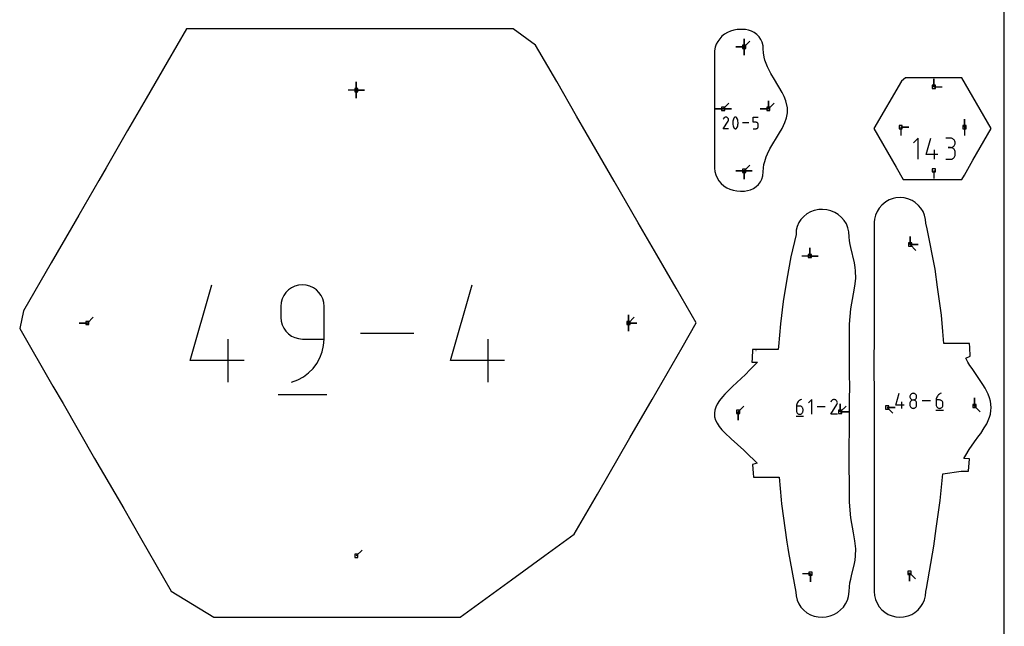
# Model space of a CAD drawing. Extents: x 0 to 600, y 0 to 900.
# Tile 23 of 24: x 428 to 600, y 708 to 813. Entities that reach past the tile are written whole.
import ezdxf

# ---------------------------------------------------------------- set-up
doc = ezdxf.new("R2010")
doc.units = 0

msp = doc.modelspace()

# ---------------------------------------------------------------- linework, layer by layer
at = {"layer": 'annotation', "color": 1}
for p, q in [((554.632903, 808.634468), (553.204153, 808.634468)), ((554.632903, 808.634468), (553.204153, 808.634468)), ((553.204153, 808.634468), (554.632903, 808.634468)), ((554.632903, 808.634468), (554.632902, 807.205718)), ((554.632903, 808.634468), (554.632902, 807.205718)), ((554.632902, 807.205718), (554.632903, 808.634468)), ((554.632903, 808.634468), (554.632902, 807.205718)), ((554.632902, 807.205718), (554.632903, 808.634468)), ((554.632903, 808.634468), (554.632903, 810.063218)), ((554.632903, 808.634468), (554.632903, 810.063218)), ((554.632903, 810.063218), (554.632903, 808.634468)), ((554.632903, 808.634468), (554.632903, 810.063218)), ((554.632903, 810.063218), (554.632903, 808.634468)), ((554.632903, 808.634468), (554.632903, 810.063218)), ((554.632903, 810.063218), (554.632903, 808.634468)), ((554.632903, 808.634468), (555.643181, 809.644746)), ((487.0222, 801.115619), (487.0222, 802.544369)), ((487.0222, 801.115619), (487.0222, 802.544369)), ((487.0222, 802.544369), (487.0222, 801.115619)), ((487.0222, 801.115619), (487.0222, 802.544369)), ((487.0222, 802.544369), (487.0222, 801.115619)), ((487.0222, 801.115619), (487.0222, 802.544369)), ((487.0222, 802.544369), (487.0222, 801.115619)), ((587.726494, 801.664938), (587.726494, 803.093688)), ((587.726494, 801.664938), (587.726494, 803.093688)), ((587.726494, 803.093688), (587.726494, 801.664938)), ((487.0222, 801.115619), (485.59345, 801.115619)), ((487.0222, 801.115619), (488.45095, 801.115619)), ((487.0222, 801.115619), (488.45095, 801.115619)), ((488.45095, 801.115619), (487.0222, 801.115619)), ((487.0222, 801.115619), (487.0222, 799.686869)), ((487.0222, 801.115619), (488.45095, 801.115619)), ((488.45095, 801.115619), (487.0222, 801.115619)), ((487.0222, 801.115619), (487.0222, 799.686869)), ((487.0222, 799.686869), (487.0222, 801.115619)), ((587.726494, 801.664938), (589.155244, 801.664938)), ((550.980234, 797.826624), (551.990513, 798.836903)), ((558.859996, 797.826624), (558.859996, 799.255374)), ((558.859996, 797.826624), (558.859996, 799.255374)), ((558.859996, 799.255374), (558.859996, 797.826624)), ((558.859996, 797.826624), (558.859996, 799.255374)), ((558.859996, 799.255374), (558.859996, 797.826624)), ((558.859996, 797.826624), (559.870275, 798.836903)), ((550.980234, 797.826624), (549.551484, 797.826624)), ((550.980234, 797.826624), (549.551484, 797.826624)), ((549.551484, 797.826624), (550.980234, 797.826624)), ((550.980234, 797.826624), (552.408984, 797.826624)), ((550.980234, 797.826624), (552.408984, 797.826624)), ((552.408984, 797.826624), (550.980234, 797.826624)), ((550.980234, 797.826624), (552.408984, 797.826624)), ((552.408984, 797.826624), (550.980234, 797.826624)), ((558.859996, 797.826624), (557.431246, 797.826624)), ((558.859996, 797.826624), (557.431246, 797.826624)), ((557.431246, 797.826624), (558.859996, 797.826624)), ((551.010161, 794.366981), (551.843889, 795.709176)), ((551.070677, 796.17267), (551.011435, 796.059026)), ((551.117691, 796.239337), (551.070677, 796.17267)), ((551.174097, 796.294988), (551.117691, 796.239337)), ((551.23818, 796.339177), (551.174097, 796.294988)), ((551.308224, 796.37146), (551.23818, 796.339177)), ((551.382514, 796.391391), (551.308224, 796.37146)), ((551.459334, 796.398524), (551.382514, 796.391391)), ((551.536968, 796.392413), (551.459334, 796.398524)), ((551.613702, 796.372612), (551.536968, 796.392413)), ((551.68782, 796.338677), (551.613702, 796.372612)), ((551.75411, 796.291605), (551.68782, 796.338677)), ((551.68782, 796.338677), (551.68782, 796.338677)), ((551.809536, 796.235118), (551.75411, 796.291605)), ((551.853605, 796.170948), (551.809536, 796.235118)), ((551.843889, 795.709176), (551.844886, 795.71041)), ((551.843889, 795.709176), (551.843889, 795.709176)), ((551.844886, 795.71041), (551.845842, 795.711654)), ((551.845842, 795.711654), (551.846763, 795.712918)), ((551.846763, 795.712918), (551.847656, 795.714215)), ((551.847656, 795.714215), (551.848527, 795.715553)), ((551.848527, 795.715553), (551.849382, 795.716943)), ((551.849382, 795.716943), (551.850227, 795.718397)), ((551.850227, 795.718397), (551.85107, 795.719924)), ((551.85107, 795.719924), (551.851916, 795.721535)), ((551.851916, 795.721535), (551.88634, 795.795447)), ((551.851916, 795.721535), (551.851916, 795.721535)), ((551.885823, 796.100827), (551.853605, 796.170948)), ((551.905699, 796.026484), (551.885823, 796.100827)), ((551.88634, 795.795447), (551.90645, 795.872063)), ((551.912739, 795.949653), (551.905699, 796.026484)), ((551.90645, 795.872063), (551.912739, 795.949653)), ((552.694049, 795.673869), (552.67458, 795.479309)), ((552.67458, 795.479309), (552.67458, 795.283945)), ((552.67458, 795.283945), (552.694049, 795.089281)), ((552.732988, 795.866124), (552.694049, 795.673869)), ((552.694049, 795.089281), (552.732988, 794.896818)), ((552.791395, 796.05457), (552.732988, 795.866124)), ((552.732988, 794.896818), (552.791395, 794.708061)), ((552.869272, 796.237705), (552.791395, 796.05457)), ((552.895497, 796.281316), (552.869272, 796.237705)), ((552.869272, 796.237705), (552.869272, 796.237705)), ((552.92818, 796.318481), (552.895497, 796.281316)), ((552.96624, 796.348839), (552.92818, 796.318481)), ((553.008593, 796.372031), (552.96624, 796.348839)), ((553.054159, 796.387697), (553.008593, 796.372031)), ((553.101854, 796.395478), (553.054159, 796.387697)), ((553.150596, 796.395014), (553.101854, 796.395478)), ((553.199304, 796.385945), (553.150596, 796.395014)), ((553.246896, 796.367912), (553.199304, 796.385945)), ((553.265114, 796.358338), (553.246896, 796.367912)), ((553.246896, 796.367912), (553.246896, 796.367912)), ((553.282597, 796.347341), (553.265114, 796.358338)), ((553.299258, 796.335008), (553.282597, 796.347341)), ((553.315014, 796.321427), (553.299258, 796.335008)), ((553.329779, 796.306684), (553.315014, 796.321427)), ((553.343467, 796.290865), (553.329779, 796.306684)), ((553.355995, 796.27406), (553.343467, 796.290865)), ((553.367278, 796.256353), (553.355995, 796.27406)), ((553.377229, 796.237833), (553.367278, 796.256353)), ((553.455483, 796.05432), (553.377229, 796.237833)), ((553.377229, 796.237833), (553.377229, 796.237833)), ((553.514174, 795.865591), (553.455483, 796.05432)), ((553.455483, 794.707811), (553.514174, 794.896285)), ((553.553301, 795.673147), (553.514174, 795.865591)), ((553.514174, 794.896285), (553.553301, 795.088559)), ((553.572864, 795.478492), (553.553301, 795.673147)), ((553.553301, 795.088559), (553.572864, 795.283129)), ((553.572864, 795.283129), (553.572864, 795.478492)), ((555.445574, 795.382785), (554.334743, 795.382785)), ((556.207224, 795.493881), (556.207224, 796.398573)), ((556.207224, 796.398573), (557.109496, 796.398573)), ((556.65836, 795.493881), (556.207224, 795.493881)), ((556.739364, 795.48664), (556.65836, 795.493881)), ((556.81564, 795.465757), (556.739364, 795.48664)), ((556.885908, 795.432491), (556.81564, 795.465757)), ((556.948883, 795.388102), (556.885908, 795.432491)), ((557.003284, 795.333849), (556.948883, 795.388102)), ((557.047828, 795.270991), (557.003284, 795.333849)), ((557.081233, 795.200788), (557.047828, 795.270991)), ((557.102217, 795.124498), (557.081233, 795.200788)), ((557.109496, 795.043382), (557.102217, 795.124498)), ((557.109496, 794.818642), (557.109496, 795.043382)), ((557.109496, 795.043382), (557.109496, 795.043382)), ((593.042948, 794.62512), (593.042948, 796.05387)), ((593.042948, 794.62512), (593.042948, 796.05387)), ((593.042948, 796.05387), (593.042948, 794.62512)), ((551.912432, 794.366981), (551.010161, 794.366981)), ((552.791395, 794.708061), (552.869272, 794.52451)), ((552.869272, 794.52451), (552.869272, 794.52451)), ((552.869272, 794.52451), (552.879187, 794.506027)), ((552.879187, 794.506027), (552.890386, 794.488408)), ((552.890386, 794.488408), (552.902821, 794.471709)), ((552.902821, 794.471709), (552.916445, 794.455981)), ((552.916445, 794.455981), (552.931212, 794.441279)), ((552.931212, 794.441279), (552.947073, 794.427655)), ((552.947073, 794.427655), (552.963981, 794.415164)), ((552.963981, 794.415164), (552.98189, 794.40386)), ((552.98189, 794.40386), (553.000752, 794.393794)), ((553.000752, 794.393794), (553.000752, 794.393794)), ((553.000752, 794.393794), (553.047968, 794.376144)), ((553.047968, 794.376144), (553.096393, 794.367374)), ((553.096393, 794.367374), (553.14493, 794.367129)), ((553.14493, 794.367129), (553.192486, 794.37505)), ((553.192486, 794.37505), (553.237966, 794.39078)), ((553.237966, 794.39078), (553.280275, 794.413962)), ((553.280275, 794.413962), (553.318319, 794.444237)), ((553.318319, 794.444237), (553.351001, 794.481248)), ((553.351001, 794.481248), (553.377229, 794.524638)), ((553.377229, 794.524638), (553.455483, 794.707811)), ((553.377229, 794.524638), (553.377229, 794.524638)), ((556.207224, 794.366997), (556.65836, 794.366997)), ((556.65836, 794.366997), (556.73933, 794.374277)), ((556.65836, 794.366997), (556.65836, 794.366997)), ((556.73933, 794.374277), (556.815589, 794.395266)), ((556.815589, 794.395266), (556.885851, 794.428684)), ((556.885851, 794.428684), (556.94883, 794.473254)), ((556.94883, 794.473254), (557.003242, 794.527698)), ((557.003242, 794.527698), (557.0478, 794.590736)), ((557.0478, 794.590736), (557.081218, 794.661092)), ((557.081218, 794.661092), (557.102212, 794.737487)), ((557.102212, 794.737487), (557.109496, 794.818642)), ((581.933772, 794.62512), (583.362522, 794.62512)), ((581.933772, 794.62512), (583.362522, 794.62512)), ((583.362522, 794.62512), (581.933772, 794.62512)), ((581.933772, 794.62512), (581.933772, 793.19637)), ((593.042948, 794.62512), (593.042948, 793.19637)), ((584.998581, 792.71372), (584.180769, 791.895678)), ((584.998581, 789.035069), (584.998581, 792.71372)), ((586.377959, 789.85288), (587.193695, 792.71372)), ((590.616909, 792.709452), (589.800021, 792.709452)), ((590.763829, 792.696265), (590.616909, 792.709452)), ((590.902075, 792.658261), (590.763829, 792.696265)), ((591.029348, 792.597779), (590.902075, 792.658261)), ((591.143349, 792.517155), (591.029348, 792.597779)), ((591.241779, 792.418727), (591.143349, 792.517155)), ((591.322338, 792.304831), (591.241779, 792.418727)), ((591.241779, 791.366796), (591.322338, 791.480979)), ((591.382728, 792.177807), (591.322338, 792.304831)), ((591.322338, 791.480979), (591.382728, 791.608406)), ((591.420647, 792.039989), (591.382728, 792.177807)), ((591.382728, 791.608406), (591.420647, 791.746758)), ((591.433798, 791.893717), (591.420647, 792.039989)), ((591.420647, 791.746758), (591.433798, 791.893717)), ((591.433798, 791.893717), (591.433798, 791.893717)), ((588.420527, 789.85288), (586.377959, 789.85288)), ((587.808264, 789.035069), (587.808264, 790.668846)), ((590.616909, 791.075675), (590.207888, 791.075675)), ((590.207888, 791.075675), (590.616909, 791.075675)), ((590.616909, 791.075675), (590.763829, 791.088866)), ((590.763829, 791.062488), (590.616909, 791.075675)), ((590.616909, 791.075675), (590.616909, 791.075675)), ((590.763829, 791.088866), (590.902075, 791.126891)), ((590.902075, 791.024484), (590.763829, 791.062488)), ((590.902075, 791.126891), (591.029348, 791.187434)), ((591.029348, 790.964002), (590.902075, 791.024484)), ((591.029348, 791.187434), (591.143349, 791.268175)), ((591.143349, 790.883378), (591.029348, 790.964002)), ((591.143349, 791.268175), (591.241779, 791.366796)), ((591.241779, 790.78495), (591.143349, 790.883378)), ((591.322338, 790.671054), (591.241779, 790.78495)), ((591.382728, 790.54403), (591.322338, 790.671054)), ((591.420647, 790.406212), (591.382728, 790.54403)), ((591.382728, 789.566737), (591.420647, 789.704586)), ((591.433798, 790.25994), (591.420647, 790.406212)), ((591.420647, 789.704586), (591.433798, 789.850919)), ((591.433798, 789.850919), (591.433798, 790.25994)), ((591.433798, 790.25994), (591.433798, 790.25994)), ((554.632903, 787.016155), (555.643181, 788.026434)), ((589.800021, 789.035184), (590.616909, 789.035184)), ((590.616909, 789.035184), (590.763829, 789.048364)), ((590.616909, 789.035184), (590.616909, 789.035184)), ((590.763829, 789.048364), (590.902075, 789.086348)), ((590.902075, 789.086348), (591.029348, 789.146806)), ((591.029348, 789.146806), (591.143349, 789.227405)), ((591.143349, 789.227405), (591.241779, 789.325815)), ((591.241779, 789.325815), (591.322338, 789.439702)), ((591.322338, 789.439702), (591.382728, 789.566737)), ((554.632903, 787.016155), (553.204153, 787.016155)), ((554.632903, 787.016155), (553.204153, 787.016155)), ((553.204153, 787.016155), (554.632903, 787.016155)), ((554.632903, 787.016155), (554.632902, 785.587405)), ((554.632903, 787.016155), (554.632902, 785.587405)), ((554.632902, 785.587405), (554.632903, 787.016155)), ((554.632903, 787.016155), (554.632902, 785.587405)), ((554.632902, 785.587405), (554.632903, 787.016155)), ((554.632903, 787.016155), (556.061653, 787.016155)), ((554.632903, 787.016155), (556.061653, 787.016155)), ((556.061653, 787.016155), (554.632903, 787.016155)), ((554.632903, 787.016155), (556.061653, 787.016155)), ((556.061653, 787.016155), (554.632903, 787.016155)), ((554.632903, 787.016155), (556.061653, 787.016155)), ((556.061653, 787.016155), (554.632903, 787.016155)), ((587.726494, 787.109049), (587.726494, 785.680299)), ((583.568099, 774.158873), (583.568099, 775.587623)), ((583.568099, 774.158873), (583.568099, 775.587623)), ((583.568099, 775.587623), (583.568099, 774.158873)), ((583.568099, 774.158873), (583.568099, 775.587623)), ((583.568099, 775.587623), (583.568099, 774.158873)), ((566.099106, 772.166929), (566.099106, 773.595679)), ((566.099106, 772.166929), (566.099106, 773.595679)), ((566.099106, 773.595679), (566.099106, 772.166929)), ((566.099106, 772.166929), (566.099106, 773.595679)), ((566.099106, 773.595679), (566.099106, 772.166929)), ((583.568099, 774.158873), (584.996849, 774.158873)), ((583.568099, 774.158873), (584.996849, 774.158873)), ((584.996849, 774.158873), (583.568099, 774.158873)), ((583.568099, 774.158873), (584.578377, 773.148594)), ((566.099106, 772.166929), (564.670356, 772.166929)), ((566.099106, 772.166929), (567.527856, 772.166929)), ((566.099106, 772.166929), (567.527856, 772.166929)), ((567.527856, 772.166929), (566.099106, 772.166929)), ((458.05562, 753.925094), (461.8221, 767.134404)), ((474.743542, 765.790215), (474.371008, 765.262999)), ((475.198459, 766.245578), (474.743542, 765.790215)), ((475.72501, 766.618383), (475.198459, 766.245578)), ((476.312448, 766.897925), (475.72501, 766.618383)), ((476.950024, 767.0735), (476.312448, 766.897925)), ((477.62699, 767.134404), (476.950024, 767.0735)), ((478.305358, 767.0735), (477.62699, 767.134404)), ((477.62699, 767.134404), (477.62699, 767.134404)), ((478.943679, 766.897925), (478.305358, 767.0735)), ((479.531336, 766.618383), (478.943679, 766.897925)), ((480.057712, 766.245578), (479.531336, 766.618383)), ((480.512191, 765.790215), (480.057712, 766.245578)), ((480.884156, 765.262999), (480.512191, 765.790215)), ((503.426206, 753.925094), (507.192687, 767.134404)), ((473.91608, 764.035823), (473.855184, 763.357272)), ((474.091604, 764.674633), (473.91608, 764.035823)), ((474.371008, 765.262999), (474.091604, 764.674633)), ((481.162989, 764.674633), (480.884156, 765.262999)), ((481.338075, 764.035823), (481.162989, 764.674633)), ((481.398796, 763.357272), (481.338075, 764.035823)), ((473.855184, 763.357272), (473.855184, 761.468706)), ((481.398796, 757.692639), (481.398796, 763.357272)), ((481.398796, 763.357272), (481.398796, 763.357272)), ((440.124748, 760.484747), (441.135027, 761.495025)), ((473.855184, 761.468706), (473.855184, 761.468706)), ((473.855184, 761.468706), (473.91608, 760.790191)), ((473.91608, 760.790191), (474.091604, 760.151479)), ((534.478515, 760.484747), (534.478515, 761.913497)), ((534.478515, 760.484747), (534.478515, 761.913497)), ((534.478515, 761.913497), (534.478515, 760.484747)), ((534.478515, 760.484747), (534.478515, 761.913497)), ((534.478515, 761.913497), (534.478515, 760.484747)), ((534.478515, 760.484747), (534.478515, 761.913497)), ((534.478515, 761.913497), (534.478515, 760.484747)), ((534.478515, 760.484747), (535.488793, 761.495025)), ((440.124748, 760.484747), (438.695998, 760.484747)), ((440.124748, 760.484747), (438.695998, 760.484747)), ((438.695998, 760.484747), (440.124748, 760.484747)), ((474.091604, 760.151479), (474.371008, 759.563255)), ((474.371008, 759.563255), (474.743542, 759.036206)), ((474.743542, 759.036206), (475.198459, 758.581021)), ((534.478515, 760.484747), (535.907265, 760.484747)), ((534.478515, 760.484747), (535.907265, 760.484747)), ((535.907265, 760.484747), (534.478515, 760.484747)), ((534.478515, 760.484747), (534.478515, 759.055997)), ((534.478515, 760.484747), (535.907265, 760.484747)), ((535.907265, 760.484747), (534.478515, 760.484747)), ((534.478515, 760.484747), (534.478515, 759.055997)), ((534.478515, 759.055997), (534.478515, 760.484747)), ((464.659742, 750.149027), (464.659742, 757.692639)), ((475.198459, 758.581021), (475.72501, 758.208384)), ((475.72501, 758.208384), (476.312448, 757.928984)), ((476.312448, 757.928984), (476.950024, 757.753506)), ((476.950024, 757.753506), (477.62699, 757.692639)), ((477.62699, 757.692639), (481.398796, 757.692639)), ((481.315286, 756.547431), (481.398796, 757.692639)), ((497.058288, 758.641715), (487.770975, 758.641715)), ((510.030329, 750.149027), (510.030329, 757.692639)), ((480.677905, 754.404228), (481.071579, 755.446679)), ((481.071579, 755.446679), (481.315286, 756.547431)), ((556.709067, 755.653449), (556.706807, 755.617415)), ((467.486733, 753.925094), (458.05562, 753.925094)), ((480.144495, 753.43392), (480.677905, 754.404228)), ((512.857319, 753.925094), (503.426206, 753.925094)), ((478.69939, 751.765104), (479.48158, 752.549598)), ((479.48158, 752.549598), (480.144495, 753.43392)), ((475.739489, 750.149027), (476.818114, 750.550976)), ((476.818114, 750.550976), (477.808158, 751.094283)), ((477.808158, 751.094283), (478.69939, 751.765104)), ((475.739489, 750.149027), (475.739489, 750.149027)), ((473.383841, 748.025855), (481.876529, 748.025855)), ((564.055523, 746.767522), (563.955488, 746.633929)), ((564.173581, 746.886082), (564.055523, 746.767522)), ((564.308129, 746.987546), (564.173581, 746.886082)), ((564.457631, 747.069851), (564.308129, 746.987546)), ((564.620552, 747.130937), (564.457631, 747.069851)), ((564.620552, 747.130937), (564.620552, 747.130937)), ((566.433532, 747.130937), (565.864178, 746.561422)), ((566.433532, 744.569887), (566.433532, 747.130937)), ((569.83106, 746.846159), (569.756377, 746.702897)), ((569.890326, 746.9302), (569.83106, 746.846159)), ((569.961433, 747.000355), (569.890326, 746.9302)), ((570.042217, 747.056061), (569.961433, 747.000355)), ((570.130516, 747.096758), (570.042217, 747.056061)), ((570.224167, 747.121883), (570.130516, 747.096758)), ((570.321008, 747.130875), (570.224167, 747.121883)), ((570.418876, 747.123171), (570.321008, 747.130875)), ((570.515609, 747.09821), (570.418876, 747.123171)), ((570.609043, 747.055431), (570.515609, 747.09821)), ((570.69261, 746.99609), (570.609043, 747.055431)), ((570.609043, 747.055431), (570.609043, 747.055431)), ((570.762482, 746.924882), (570.69261, 746.99609)), ((570.818035, 746.843988), (570.762482, 746.924882)), ((570.858651, 746.755591), (570.818035, 746.843988)), ((581.094139, 746.179783), (581.678478, 748.229099)), ((582.118715, 745.593957), (582.118715, 746.764286)), ((583.55492, 747.746318), (583.545478, 747.641538)), ((583.545478, 747.641538), (583.545478, 747.641538)), ((583.545478, 747.641538), (583.554925, 747.536266)), ((583.582138, 747.845041), (583.55492, 747.746318)), ((583.554925, 747.536266), (583.582157, 747.43716)), ((583.625467, 747.936033), (583.582138, 747.845041)), ((583.625467, 746.765263), (583.582138, 746.674011)), ((583.582157, 747.43716), (583.625504, 747.34588)), ((583.683245, 748.01762), (583.625467, 747.936033)), ((583.683245, 746.847035), (583.625467, 746.765263)), ((583.625504, 747.34588), (583.683299, 747.264087)), ((583.753808, 748.088128), (583.683245, 748.01762)), ((583.753808, 746.917667), (583.683245, 746.847035)), ((583.683299, 747.264087), (583.753876, 747.193441)), ((583.835493, 748.145881), (583.753808, 748.088128)), ((583.835493, 746.975496), (583.753808, 746.917667)), ((583.753876, 747.193441), (583.835566, 747.135603)), ((583.926636, 748.189207), (583.835493, 748.145881)), ((583.926636, 747.018861), (583.835493, 746.975496)), ((583.835566, 747.135603), (583.926702, 747.092235)), ((584.025574, 748.21643), (583.926636, 748.189207)), ((584.025574, 747.046098), (583.926636, 747.018861)), ((583.926702, 747.092235), (584.025617, 747.064996)), ((584.130643, 748.225877), (584.025574, 748.21643)), ((584.130643, 747.055547), (584.025574, 747.046098)), ((584.025617, 747.064996), (584.130643, 747.055547)), ((584.235712, 748.21643), (584.130643, 748.225877)), ((584.130643, 748.225877), (584.130643, 748.225877)), ((584.130643, 747.055547), (584.235668, 747.064996)), ((584.235712, 747.046104), (584.130643, 747.055547)), ((584.130643, 747.055547), (584.130643, 747.055547)), ((584.130643, 747.055547), (584.130643, 747.055547)), ((584.235668, 747.064996), (584.334583, 747.092235)), ((584.33465, 748.189207), (584.235712, 748.21643)), ((584.33465, 747.01888), (584.235712, 747.046104)), ((584.334583, 747.092235), (584.425719, 747.135603)), ((584.425793, 748.145881), (584.33465, 748.189207)), ((584.425793, 746.975533), (584.33465, 747.01888)), ((584.425719, 747.135603), (584.507409, 747.193441)), ((584.507477, 748.088128), (584.425793, 748.145881)), ((584.507477, 746.917722), (584.425793, 746.975533)), ((584.507409, 747.193441), (584.577986, 747.264087)), ((584.578041, 748.01762), (584.507477, 748.088128)), ((584.578041, 746.847103), (584.507477, 746.917722)), ((584.577986, 747.264087), (584.635782, 747.34588)), ((584.635819, 747.936033), (584.578041, 748.01762)), ((584.635819, 746.765336), (584.578041, 746.847103)), ((584.635782, 747.34588), (584.679129, 747.43716)), ((584.679148, 747.845041), (584.635819, 747.936033)), ((584.679148, 746.674078), (584.635819, 746.765336)), ((584.679129, 747.43716), (584.70636, 747.536266)), ((584.706365, 747.746318), (584.679148, 747.845041)), ((584.70636, 747.536266), (584.715808, 747.641538)), ((584.715808, 747.641538), (584.706365, 747.746318)), ((584.715808, 747.641538), (584.715808, 747.641538)), ((587.145085, 746.911528), (585.704234, 746.911528)), ((588.145972, 747.233744), (588.133015, 747.055629)), ((588.133015, 747.055629), (588.133015, 746.179783)), ((588.71818, 747.055629), (588.133015, 747.055629)), ((588.183791, 747.404877), (588.145972, 747.233744)), ((588.244892, 747.566907), (588.183791, 747.404877)), ((588.327697, 747.717712), (588.244892, 747.566907)), ((588.430626, 747.85517), (588.327697, 747.717712)), ((588.5521, 747.97716), (588.430626, 747.85517)), ((588.69054, 748.081559), (588.5521, 747.97716)), ((588.844367, 748.166246), (588.69054, 748.081559)), ((588.823423, 747.046237), (588.71818, 747.055629)), ((588.922454, 747.01915), (588.823423, 747.046237)), ((589.012002, 748.229099), (588.844367, 748.166246)), ((589.013624, 746.976001), (588.922454, 747.01915)), ((589.012002, 748.229099), (589.012002, 748.229099)), ((589.095287, 746.918425), (589.013624, 746.976001)), ((589.165796, 746.848053), (589.095287, 746.918425)), ((589.223503, 746.76652), (589.165796, 746.848053)), ((589.266762, 746.67546), (589.223503, 746.76652)), ((594.799894, 746.006994), (594.799894, 747.435744)), ((594.799894, 746.006994), (594.799894, 747.435744)), ((594.799894, 747.435744), (594.799894, 746.006994)), ((553.579428, 744.97697), (554.589706, 745.987249)), ((563.778873, 746.163569), (563.76628, 745.990462)), ((563.76628, 745.990462), (563.76628, 745.139241)), ((564.334992, 745.990462), (563.76628, 745.990462)), ((563.76628, 745.139241), (563.76628, 745.139241)), ((563.76628, 745.139241), (563.775462, 745.036935)), ((563.815628, 746.32989), (563.778873, 746.163569)), ((563.875012, 746.487364), (563.815628, 746.32989)), ((563.955488, 746.633929), (563.875012, 746.487364)), ((564.437276, 745.981334), (564.334992, 745.990462)), ((564.533522, 745.955009), (564.437276, 745.981334)), ((564.622129, 745.913073), (564.533522, 745.955009)), ((564.701496, 745.857115), (564.622129, 745.913073)), ((564.770022, 745.788722), (564.701496, 745.857115)), ((564.826106, 745.709482), (564.770022, 745.788722)), ((564.868149, 745.620982), (564.826106, 745.709482)), ((564.894548, 745.52481), (564.868149, 745.620982)), ((564.903704, 745.422553), (564.894548, 745.52481)), ((564.894548, 745.036935), (564.903704, 745.139241)), ((564.903704, 745.139241), (564.903704, 745.422553)), ((564.903704, 745.422553), (564.903704, 745.422553)), ((568.794425, 745.850412), (567.394086, 745.850412)), ((569.754771, 744.569866), (570.805788, 746.261868)), ((570.805788, 746.261868), (570.807044, 746.263423)), ((570.805788, 746.261868), (570.805788, 746.261868)), ((570.807044, 746.263423), (570.808249, 746.264991)), ((570.808249, 746.264991), (570.80941, 746.266585)), ((570.80941, 746.266585), (570.810536, 746.268219)), ((570.810536, 746.268219), (570.811634, 746.269906)), ((570.811634, 746.269906), (570.812712, 746.271659)), ((570.812712, 746.271659), (570.813778, 746.273492)), ((570.813778, 746.273492), (570.81484, 746.275417)), ((570.81484, 746.275417), (570.815906, 746.277447)), ((570.815906, 746.277447), (570.859302, 746.370623)), ((570.815906, 746.277447), (570.815906, 746.277447)), ((570.883707, 746.661874), (570.858651, 746.755591)), ((570.859302, 746.370623), (570.884654, 746.467207)), ((570.892581, 746.565018), (570.883707, 746.661874)), ((570.884654, 746.467207), (570.892581, 746.565018)), ((571.392964, 744.97697), (571.392964, 746.40572)), ((571.392964, 744.97697), (571.392964, 746.40572)), ((571.392964, 746.40572), (571.392964, 744.97697)), ((571.392964, 744.97697), (571.392964, 746.40572)), ((571.392964, 746.40572), (571.392964, 744.97697)), ((571.392964, 744.97697), (572.403243, 745.987249)), ((579.553349, 745.768869), (580.982099, 745.768869)), ((579.553349, 745.768869), (580.982099, 745.768869)), ((580.982099, 745.768869), (579.553349, 745.768869)), ((579.553349, 745.768869), (580.563628, 744.75859)), ((582.557299, 746.179783), (581.094139, 746.179783)), ((583.55492, 746.574943), (583.545478, 746.469721)), ((583.545478, 746.469721), (583.545478, 746.178213)), ((583.545478, 746.178213), (583.545478, 746.178213)), ((583.545478, 746.178213), (583.554925, 746.072998)), ((583.582138, 746.674011), (583.55492, 746.574943)), ((583.554925, 746.072998), (583.582157, 745.974043)), ((583.582157, 745.974043), (583.625504, 745.882983)), ((583.625504, 745.882983), (583.683299, 745.80145)), ((583.683299, 745.80145), (583.753876, 745.731079)), ((583.753876, 745.731079), (583.835566, 745.673502)), ((583.835566, 745.673502), (583.926702, 745.630353)), ((583.926702, 745.630353), (584.025617, 745.603266)), ((584.025617, 745.603266), (584.130643, 745.593874)), ((584.130643, 745.593874), (584.235668, 745.603266)), ((584.130643, 745.593874), (584.130643, 745.593874)), ((584.235668, 745.603266), (584.334583, 745.630353)), ((584.334583, 745.630353), (584.425719, 745.673502)), ((584.425719, 745.673502), (584.507409, 745.731079)), ((584.507409, 745.731079), (584.577986, 745.80145)), ((584.577986, 745.80145), (584.635782, 745.882983)), ((584.635782, 745.882983), (584.679129, 745.974043)), ((584.679129, 745.974043), (584.70636, 746.072998)), ((584.706365, 746.574987), (584.679148, 746.674078)), ((584.70636, 746.072998), (584.715808, 746.178213)), ((584.715808, 746.469721), (584.706365, 746.574987)), ((584.715808, 746.178213), (584.715808, 746.469721)), ((584.715808, 746.469721), (584.715808, 746.469721)), ((588.059725, 745.264564), (589.377296, 745.264564)), ((588.133015, 746.179783), (588.133015, 746.179783)), ((588.133015, 746.179783), (588.142463, 746.074517)), ((588.142463, 746.074517), (588.169694, 745.975426)), ((588.169694, 745.975426), (588.213041, 745.884167)), ((588.213041, 745.884167), (588.270837, 745.8024)), ((588.270837, 745.8024), (588.341413, 745.731782)), ((588.341413, 745.731782), (588.423104, 745.67397)), ((588.423104, 745.67397), (588.51424, 745.630624)), ((588.51424, 745.630624), (588.613154, 745.6034)), ((588.613154, 745.6034), (588.71818, 745.593957)), ((588.71818, 745.593957), (588.823423, 745.6034)), ((588.71818, 745.593957), (588.71818, 745.593957)), ((588.823423, 745.6034), (588.922454, 745.630624)), ((588.922454, 745.630624), (589.013624, 745.67397)), ((589.013624, 745.67397), (589.095287, 745.731782)), ((589.095287, 745.731782), (589.165796, 745.8024)), ((589.165796, 745.8024), (589.223503, 745.884167)), ((589.223503, 745.884167), (589.266762, 745.975426)), ((589.293925, 746.576506), (589.266762, 746.67546)), ((589.266762, 745.975426), (589.293925, 746.074517)), ((589.303345, 746.471291), (589.293925, 746.576506)), ((589.293925, 746.074517), (589.303345, 746.179783)), ((589.303345, 746.179783), (589.303345, 746.471291)), ((589.303345, 746.471291), (589.303345, 746.471291)), ((594.799894, 746.006994), (595.810173, 744.996715)), ((553.579428, 744.97697), (553.579427, 743.54822)), ((553.579428, 744.97697), (553.579427, 743.54822)), ((553.579427, 743.54822), (553.579428, 744.97697)), ((563.695051, 744.249756), (564.975576, 744.249756)), ((563.775462, 745.036935), (563.801928, 744.94063)), ((563.801928, 744.94063), (563.844056, 744.851938)), ((563.844056, 744.851938), (563.900226, 744.77247)), ((563.900226, 744.77247), (563.968819, 744.703837)), ((563.968819, 744.703837), (564.048212, 744.647651)), ((564.048212, 744.647651), (564.136786, 744.605523)), ((564.136786, 744.605523), (564.232919, 744.579065)), ((564.232919, 744.579065), (564.334992, 744.569887)), ((564.334992, 744.569887), (564.437276, 744.579065)), ((564.334992, 744.569887), (564.334992, 744.569887)), ((564.437276, 744.579065), (564.533522, 744.605523)), ((564.533522, 744.605523), (564.622129, 744.647651)), ((564.622129, 744.647651), (564.701496, 744.703837)), ((564.701496, 744.703837), (564.770022, 744.77247)), ((564.770022, 744.77247), (564.826106, 744.851938)), ((564.826106, 744.851938), (564.868149, 744.94063)), ((564.868149, 744.94063), (564.894548, 745.036935)), ((570.892195, 744.569866), (569.754771, 744.569866)), ((571.392964, 744.97697), (572.821714, 744.97697)), ((571.392964, 744.97697), (572.821714, 744.97697)), ((572.821714, 744.97697), (571.392964, 744.97697)), ((593.507361, 734.854858), (593.507817, 734.860921)), ((487.0222, 719.853868), (488.032479, 720.864147)), ((566.216773, 716.765771), (564.788023, 716.765771)), ((566.216773, 716.765771), (566.216772, 715.337021)), ((566.216773, 716.765771), (566.216772, 715.337021)), ((566.216772, 715.337021), (566.216773, 716.765771)), ((583.491453, 716.894122), (583.491453, 715.465372)), ((583.491453, 716.894122), (583.491453, 715.465372)), ((583.491453, 715.465372), (583.491453, 716.894122)), ((583.491453, 716.894122), (584.501732, 715.883843))]:
    msp.add_line(p, q, dxfattribs=at)
at = {"layer": 'boundary', "color": 5}
for p, q in [((457.396957, 811.797222), (454.030318, 805.966067)), ((469.25521, 811.797174), (457.396957, 811.797222)), ((471.145744, 811.797172), (469.25521, 811.797174)), ((473.036281, 811.797174), (471.145744, 811.797172)), ((484.855486, 811.797215), (473.036281, 811.797174)), ((493.458786, 811.797223), (484.855486, 811.797215)), ((496.920746, 811.797225), (493.458786, 811.797223)), ((506.562668, 811.797232), (496.920746, 811.797225)), ((514.391071, 811.797226), (506.562668, 811.797232)), ((518.288061, 808.955647), (514.391071, 811.797226)), ((550.773275, 810.484069), (550.376612, 810.064177)), ((551.225667, 810.849798), (550.773275, 810.484069)), ((551.724536, 811.154241), (551.225667, 810.849798)), ((552.259894, 811.391222), (551.724536, 811.154241)), ((552.827148, 811.556556), (552.259894, 811.391222)), ((553.416152, 811.644927), (552.827148, 811.556556)), ((554.116818, 811.693944), (553.416152, 811.644927)), ((554.888582, 811.668666), (554.116818, 811.693944)), ((555.410586, 811.573709), (554.888582, 811.668666)), ((555.915103, 811.407663), (555.410586, 811.573709)), ((556.396881, 811.165168), (555.915103, 811.407663)), ((556.856637, 810.825663), (556.396881, 811.165168)), ((557.249644, 810.418967), (556.856637, 810.825663)), ((557.566216, 809.955196), (557.249644, 810.418967)), ((521.967848, 802.582054), (518.288061, 808.955647)), ((549.601395, 808.564322), (549.49858, 807.955168)), ((549.783505, 809.094934), (549.601395, 808.564322)), ((550.04417, 809.598156), (549.783505, 809.094934)), ((550.376612, 810.064177), (550.04417, 809.598156)), ((557.79867, 809.445835), (557.566216, 809.955196)), ((557.946862, 808.840074), (557.79867, 809.445835)), ((557.98439, 808.287324), (557.946862, 808.840074)), ((549.49858, 807.955168), (549.447736, 803.265883)), ((558.012548, 807.619854), (557.98439, 808.287324)), ((558.128355, 806.859955), (558.012548, 807.619854)), ((558.270083, 806.303891), (558.128355, 806.859955)), ((454.030318, 805.966067), (450.378457, 799.640872)), ((558.465413, 805.73286), (558.270083, 806.303891)), ((558.690364, 805.167743), (558.465413, 805.73286)), ((559.276526, 804.007313), (558.690364, 805.167743)), ((559.930245, 802.947153), (559.276526, 804.007313)), ((525.438561, 796.570586), (521.967848, 802.582054)), ((549.447736, 803.265883), (549.479991, 796.396826)), ((561.271034, 800.703555), (559.930245, 802.947153)), ((582.0537, 802.671059), (577.270906, 794.387176)), ((582.787807, 803.235559), (582.0537, 802.671059)), ((584.696039, 803.235576), (582.787807, 803.235559)), ((592.596987, 803.235647), (584.696039, 803.235576)), ((597.705814, 794.387036), (592.596987, 803.235647)), ((561.615955, 800.00959), (561.271034, 800.703555)), ((561.926054, 799.206838), (561.615955, 800.00959)), ((450.378457, 799.640872), (447.152934, 794.054078)), ((562.17952, 798.021492), (561.926054, 799.206838)), ((528.788293, 790.768703), (525.438561, 796.570586)), ((562.016506, 796.278603), (562.174704, 797.147439)), ((562.174704, 797.147439), (562.17952, 798.021492)), ((549.479991, 796.396826), (549.486026, 787.490291)), ((561.256278, 794.415378), (561.721894, 795.457378)), ((561.721894, 795.457378), (562.016506, 796.278603)), ((447.152934, 794.054078), (443.404552, 787.561606)), ((559.105321, 790.836169), (560.817587, 793.674006)), ((560.817587, 793.674006), (561.256278, 794.415378)), ((577.270906, 794.387176), (581.149619, 787.668663)), ((594.514113, 788.858836), (597.705814, 794.387036)), ((531.993293, 785.217522), (528.788293, 790.768703)), ((558.468022, 789.4494), (558.692667, 790.011929)), ((558.692667, 790.011929), (559.105321, 790.836169)), ((558.013343, 787.56294), (558.093416, 788.11445)), ((558.093416, 788.11445), (558.224375, 788.674516)), ((558.224375, 788.674516), (558.468022, 789.4494)), ((593.032133, 786.292222), (594.514113, 788.858836)), ((443.404552, 787.561606), (442.12382, 785.343318)), ((549.486026, 787.490291), (549.532313, 786.919074)), ((549.532313, 786.919074), (549.675017, 786.350959)), ((549.675017, 786.350959), (549.90967, 785.802678)), ((557.891506, 786.132921), (557.974958, 786.852379)), ((557.974958, 786.852379), (558.013343, 787.56294)), ((581.149619, 787.668663), (582.379486, 785.53848)), ((592.59702, 785.538348), (593.032133, 786.292222)), ((442.12382, 785.343318), (438.638498, 779.306396)), ((536.183361, 777.960102), (531.993293, 785.217522)), ((549.90967, 785.802678), (550.230571, 785.287765)), ((550.230571, 785.287765), (550.629867, 784.81902)), ((550.629867, 784.81902), (551.097685, 784.408098)), ((556.732031, 784.276272), (557.133707, 784.657176)), ((557.133707, 784.657176), (557.467251, 785.099775)), ((557.467251, 785.099775), (557.722696, 785.595195)), ((557.722696, 785.595195), (557.891506, 786.132921)), ((582.379486, 785.53848), (590.859329, 785.538344)), ((590.859329, 785.538344), (592.59702, 785.538348)), ((551.097685, 784.408098), (551.149708, 784.373748)), ((551.149708, 784.373748), (551.622433, 784.065259)), ((551.622433, 784.065259), (552.149237, 783.82109)), ((552.149237, 783.82109), (552.698538, 783.651715)), ((552.698538, 783.651715), (553.378451, 783.542031)), ((553.378451, 783.542031), (554.026725, 783.487135)), ((554.026725, 783.487135), (554.725551, 783.485033)), ((554.725551, 783.485033), (555.230433, 783.565409)), ((555.230433, 783.565409), (555.768609, 783.726007)), ((555.768609, 783.726007), (556.273104, 783.964147)), ((556.273104, 783.964147), (556.732031, 784.276272)), ((579.34189, 781.617549), (578.635259, 781.061566)), ((579.947879, 781.950428), (579.34189, 781.617549)), ((580.59771, 782.186837), (579.947879, 781.950428)), ((581.114729, 782.309131), (580.59771, 782.186837)), ((581.961016, 782.352032), (581.114729, 782.309131)), ((582.517526, 782.308614), (581.961016, 782.352032)), ((583.204612, 782.145482), (582.517526, 782.308614)), ((583.94966, 781.822068), (583.204612, 782.145482)), ((584.460073, 781.512676), (583.94966, 781.822068)), ((585.054015, 780.99331), (584.460073, 781.512676)), ((565.579748, 779.521747), (565.024331, 779.079903)), ((566.202609, 779.872678), (565.579748, 779.521747)), ((566.877601, 780.123985), (566.202609, 779.872678)), ((567.681507, 780.274013), (566.877601, 780.123985)), ((568.313769, 780.305429), (567.681507, 780.274013)), ((569.039106, 780.232219), (568.313769, 780.305429)), ((569.749674, 780.050451), (569.039106, 780.232219)), ((570.424904, 779.764682), (569.749674, 780.050451)), ((571.048086, 779.382002), (570.424904, 779.764682)), ((571.604019, 778.911784), (571.048086, 779.382002)), ((577.80681, 779.934381), (577.536147, 779.288603)), ((578.176223, 780.53029), (577.80681, 779.934381)), ((578.635259, 781.061566), (578.176223, 780.53029)), ((585.456866, 780.526899), (585.054015, 780.99331)), ((585.826523, 779.930631), (585.456866, 780.526899)), ((586.097389, 779.284557), (585.826523, 779.930631)), ((438.638498, 779.306396), (437.367278, 777.104585)), ((539.423219, 772.348492), (536.183361, 777.960102)), ((564.179425, 777.985715), (563.891242, 777.3296)), ((564.550045, 778.558022), (564.179425, 777.985715)), ((565.024331, 779.079903), (564.550045, 778.558022)), ((572.078881, 778.365664), (571.604019, 778.911784)), ((572.461017, 777.757153), (572.078881, 778.365664)), ((572.74106, 777.101149), (572.461017, 777.757153)), ((577.332139, 778.072106), (577.324387, 776.528607)), ((577.370863, 778.608616), (577.332139, 778.072106)), ((577.536147, 779.288603), (577.370863, 778.608616)), ((586.269969, 778.516141), (586.097389, 779.284557)), ((586.318884, 777.904695), (586.269969, 778.516141)), ((586.521953, 776.927519), (586.318884, 777.904695)), ((437.367278, 777.104585), (433.837297, 770.990727)), ((563.719975, 776.65047), (563.714598, 775.907257)), ((563.891242, 777.3296), (563.719975, 776.65047)), ((572.912102, 776.413793), (572.74106, 777.101149)), ((572.979077, 775.493388), (572.912102, 776.413793)), ((577.324387, 776.528607), (577.318695, 775.938955)), ((587.946401, 769.893351), (586.521953, 776.927519)), ((563.714598, 775.907257), (562.808608, 772.0508)), ((573.023161, 774.828696), (572.979077, 775.493388)), ((573.120957, 774.166042), (573.023161, 774.828696)), ((577.318695, 775.938955), (577.325266, 774.838387)), ((577.325266, 774.838387), (577.321643, 773.379588)), ((573.233771, 773.652535), (573.120957, 774.166042)), ((573.892269, 770.953134), (573.233771, 773.652535)), ((577.321643, 773.379588), (577.309458, 772.242612)), ((433.837297, 770.990727), (428.995324, 762.604204)), ((542.760725, 766.567866), (539.423219, 772.348492)), ((562.808608, 772.0508), (562.072256, 768.150362)), ((574.01537, 770.19123), (573.892269, 770.953134)), ((577.309458, 772.242612), (577.319412, 769.926786)), ((574.082201, 769.605293), (574.01537, 770.19123)), ((574.095215, 768.264409), (574.082201, 769.605293)), ((577.319658, 769.281735), (577.299752, 761.133719)), ((577.319412, 769.926786), (577.319658, 769.281735)), ((588.378802, 766.761731), (587.946401, 769.893351)), ((562.072256, 768.150362), (561.463397, 764.239486)), ((573.953236, 766.928445), (574.095215, 768.264409)), ((546.272736, 760.484932), (542.760725, 766.567866)), ((573.719731, 765.594601), (573.953236, 766.928445)), ((589.055032, 761.839732), (588.378802, 766.761731)), ((561.463397, 764.239486), (560.9788, 760.320594)), ((573.249275, 762.926988), (573.719731, 765.594601)), ((428.995324, 762.604204), (428.330527, 759.516779)), ((573.01259, 760.255054), (573.249275, 762.926988)), ((577.299752, 761.133719), (577.28972, 759.27832)), ((589.310411, 759.0292), (589.055032, 761.839732)), ((428.330527, 759.516779), (434.122907, 749.484083)), ((543.806915, 756.213905), (546.272736, 760.484932)), ((560.9788, 760.320594), (560.615413, 756.399169)), ((572.991974, 755.882557), (573.01259, 760.255054)), ((577.28972, 759.27832), (577.270906, 752.356171)), ((589.48383, 756.911077), (589.310411, 759.0292)), ((538.58145, 747.163032), (543.806915, 756.213905)), ((556.125303, 755.882492), (556.020207, 754.289611)), ((558.782384, 755.882611), (556.125303, 755.882492)), ((560.582863, 755.882682), (558.782384, 755.882611)), ((560.615413, 756.399169), (560.582863, 755.882682)), ((572.994912, 754.227541), (572.991974, 755.882557)), ((592.148407, 756.91111), (589.48383, 756.911077)), ((593.942373, 756.91117), (592.148407, 756.91111)), ((593.984515, 756.217973), (593.942373, 756.91117)), ((594.075637, 754.683003), (593.984515, 756.217973)), ((556.96079, 753.653179), (555.65396, 752.321804)), ((556.020207, 754.289611), (555.980371, 753.654025)), ((555.980371, 753.654025), (556.96079, 753.653179)), ((572.99709, 751.63502), (572.994912, 754.227541)), ((593.295935, 754.355015), (594.075637, 754.683003)), ((593.659127, 753.667856), (593.295935, 754.355015)), ((594.003066, 753.098234), (593.659127, 753.667856)), ((555.65396, 752.321804), (554.877238, 751.492586)), ((577.270906, 752.356171), (577.315323, 748.351257)), ((594.371275, 752.532492), (594.003066, 753.098234)), ((594.769351, 752.039896), (594.371275, 752.532492)), ((595.936017, 750.264777), (594.769351, 752.039896)), ((554.877238, 751.492586), (552.581027, 749.383726)), ((573.044166, 749.315741), (572.99709, 751.63502)), ((596.235813, 749.785739), (595.936017, 750.264777)), ((434.122907, 749.484083), (435.89084, 746.421936)), ((552.581027, 749.383726), (551.253849, 748.080805)), ((573.027052, 747.239628), (573.044166, 749.315741)), ((596.641064, 749.131084), (596.235813, 749.785739)), ((596.898851, 748.636548), (596.641064, 749.131084)), ((597.169025, 748.063864), (596.898851, 748.636548)), ((534.712405, 740.461629), (538.58145, 747.163032)), ((550.331663, 746.971187), (549.924262, 746.335307)), ((550.85205, 747.601262), (550.331663, 746.971187)), ((551.253849, 748.080805), (550.85205, 747.601262)), ((573.014924, 744.148378), (573.027052, 747.239628)), ((577.315323, 748.351257), (577.306851, 747.385996)), ((577.306851, 747.385996), (577.315292, 745.769358)), ((597.415771, 747.432517), (597.169025, 748.063864)), ((597.57175, 746.866976), (597.415771, 747.432517)), ((597.668224, 746.302067), (597.57175, 746.866976)), ((435.89084, 746.421936), (441.400707, 736.878577)), ((549.512161, 745.283719), (549.447736, 744.7533)), ((549.675595, 745.81673), (549.512161, 745.283719)), ((549.924262, 746.335307), (549.675595, 745.81673)), ((577.315292, 745.769358), (577.315294, 743.526129)), ((597.584302, 744.607578), (597.674229, 745.1991)), ((597.701391, 745.710727), (597.668224, 746.302067)), ((597.674229, 745.1991), (597.701391, 745.710727)), ((549.447736, 744.7533), (549.49767, 744.121664)), ((549.49767, 744.121664), (549.652392, 743.55421)), ((549.652392, 743.55421), (549.922351, 742.99111)), ((572.958201, 736.659988), (573.014924, 744.148378)), ((577.315294, 743.526129), (577.315292, 734.63809)), ((596.94248, 742.917834), (597.211045, 743.480723)), ((597.211045, 743.480723), (597.42693, 744.043683)), ((597.42693, 744.043683), (597.584302, 744.607578)), ((549.922351, 742.99111), (550.270645, 742.456397)), ((550.270645, 742.456397), (550.728043, 741.878295)), ((550.728043, 741.878295), (551.255185, 741.304188)), ((595.883972, 741.228214), (596.494217, 742.191201)), ((596.494217, 742.191201), (596.94248, 742.917834)), ((529.050534, 730.654984), (534.712405, 740.461629)), ((551.255185, 741.304188), (552.359193, 740.253758)), ((552.359193, 740.253758), (554.580013, 738.293833)), ((594.825608, 739.779599), (595.539267, 740.813464)), ((595.539267, 740.813464), (595.883972, 741.228214)), ((554.580013, 738.293833), (554.955021, 737.940471)), ((593.27646, 737.415442), (593.869013, 738.406943)), ((593.869013, 738.406943), (594.825608, 739.779599)), ((441.400707, 736.878577), (446.46084, 728.114158)), ((554.955021, 737.940471), (556.882686, 736.040827)), ((572.959937, 735.754682), (572.958201, 736.659988)), ((592.91899, 736.85531), (593.27646, 737.415442)), ((593.928799, 736.770804), (592.91899, 736.85531)), ((593.755997, 734.626352), (593.928799, 736.770804)), ((556.882686, 736.040827), (556.10843, 735.825469)), ((556.10843, 735.825469), (556.223904, 734.315263)), ((572.968426, 734.674835), (572.959937, 735.754682)), ((556.223904, 734.315263), (556.279532, 733.597339)), ((556.279532, 733.597339), (558.930283, 733.597498)), ((558.930283, 733.597498), (560.735703, 733.597641)), ((560.735703, 733.597641), (561.111202, 729.636893)), ((572.982373, 733.256208), (572.968426, 734.674835)), ((573.001559, 729.75564), (572.982373, 733.256208)), ((577.315292, 734.63809), (577.315266, 733.016618)), ((588.801322, 729.546518), (589.271433, 734.19514)), ((589.271433, 734.19514), (592.460634, 734.626336)), ((592.460634, 734.626336), (593.755997, 734.626352)), ((577.315266, 733.016618), (577.319546, 731.975861)), ((577.319546, 731.975861), (577.319532, 722.260006)), ((525.000807, 723.640649), (529.050534, 730.654984)), ((561.111202, 729.636893), (561.17794, 728.966899)), ((573.012652, 729.226065), (573.001559, 729.75564)), ((446.46084, 728.114158), (449.391906, 723.037395)), ((561.17794, 728.966899), (562.10409, 722.240959)), ((573.263141, 726.475607), (573.012652, 729.226065)), ((588.144868, 724.661298), (588.801322, 729.546518)), ((573.719875, 723.887246), (573.263141, 726.475607)), ((587.724466, 721.555849), (588.144868, 724.661298)), ((449.391906, 723.037395), (454.761481, 713.737015)), ((519.877851, 719.916066), (525.000807, 723.640649)), ((573.959321, 722.467557), (573.719875, 723.887246)), ((562.10409, 722.240959), (562.253752, 721.21918)), ((562.253752, 721.21918), (562.397844, 720.437952)), ((574.094402, 721.097531), (573.959321, 722.467557)), ((574.083309, 719.878676), (574.094402, 721.097531)), ((577.319188, 721.611103), (577.318143, 719.688277)), ((577.319532, 722.260006), (577.319188, 721.611103)), ((586.418455, 714.158591), (587.724466, 721.555849)), ((514.051382, 715.67969), (519.877851, 719.916066)), ((562.397844, 720.437952), (563.673165, 713.543345)), ((573.998085, 719.115245), (574.083309, 719.878676)), ((577.318143, 719.688277), (577.321687, 716.684451)), ((573.33392, 716.400551), (573.893746, 718.53008)), ((573.893746, 718.53008), (573.998085, 719.115245)), ((573.219619, 715.829093), (573.33392, 716.400551)), ((577.322498, 716.006288), (577.321604, 715.336293)), ((577.321687, 716.684451), (577.322498, 716.006288)), ((505.101201, 709.172262), (512.787448, 714.760726)), ((512.787448, 714.760726), (514.051382, 715.67969)), ((572.960558, 713.660875), (572.994233, 714.483171)), ((572.994233, 714.483171), (573.090175, 715.144112)), ((573.090175, 715.144112), (573.219619, 715.829093)), ((577.321604, 715.336293), (577.316474, 713.630473)), ((586.322385, 713.633709), (586.418455, 714.158591)), ((454.761481, 713.737015), (462.177394, 709.172273)), ((563.673165, 713.543345), (563.721895, 712.875532)), ((563.721895, 712.875532), (563.891721, 712.161046)), ((572.641975, 712.147214), (572.848105, 712.809968)), ((572.848105, 712.809968), (572.960558, 713.660875)), ((577.316474, 713.630473), (577.371145, 712.933372)), ((577.371145, 712.933372), (577.535502, 712.253254)), ((586.08829, 712.222692), (586.259398, 712.905329)), ((586.259398, 712.905329), (586.322385, 713.633709)), ((563.891721, 712.161046), (564.169514, 711.518529)), ((564.169514, 711.518529), (564.186914, 711.491313)), ((564.186914, 711.491313), (564.548739, 710.927889)), ((564.548739, 710.927889), (565.020064, 710.403698)), ((571.4524, 710.439682), (571.935134, 710.948974)), ((571.935134, 710.948974), (572.334961, 711.522328)), ((572.334961, 711.522328), (572.641975, 712.147214)), ((577.535502, 712.253254), (577.805355, 711.607015)), ((577.805355, 711.607015), (578.174025, 711.010572)), ((578.174025, 711.010572), (578.632455, 710.478659)), ((584.959255, 710.442396), (585.463313, 711.013098)), ((585.463313, 711.013098), (585.809908, 711.573742)), ((585.809908, 711.573742), (586.08829, 712.222692)), ((462.177394, 709.172273), (468.962055, 709.172269)), ((468.962055, 709.172269), (476.370532, 709.172274)), ((476.370532, 709.172274), (480.47139, 709.172274)), ((480.47139, 709.172274), (489.350672, 709.172268)), ((489.350672, 709.172268), (497.642767, 709.172275)), ((497.642767, 709.172275), (505.101201, 709.172262)), ((565.020064, 710.403698), (565.571891, 709.958867)), ((565.571891, 709.958867), (566.181383, 709.614064)), ((566.181383, 709.614064), (566.837367, 709.366644)), ((566.837367, 709.366644), (567.525479, 709.21971)), ((567.525479, 709.21971), (568.311178, 709.172262)), ((568.311178, 709.172262), (568.936718, 709.235741)), ((568.936718, 709.235741), (569.626266, 709.396652)), ((569.626266, 709.396652), (570.284775, 709.655072)), ((570.284775, 709.655072), (570.8981, 710.005295)), ((570.8981, 710.005295), (571.4524, 710.439682)), ((578.632455, 710.478659), (579.169328, 710.024314)), ((579.169328, 710.024314), (579.771438, 709.658733)), ((579.771438, 709.658733), (579.917826, 709.598662)), ((579.917826, 709.598662), (580.423973, 709.390913)), ((580.423973, 709.390913), (581.110874, 709.227459)), ((581.110874, 709.227459), (581.694806, 709.181843)), ((581.694806, 709.181843), (582.416586, 709.219273)), ((582.416586, 709.219273), (583.212795, 709.391833)), ((583.212795, 709.391833), (583.865318, 709.660087)), ((583.865318, 709.660087), (584.407334, 709.989469)), ((584.407334, 709.989469), (584.959255, 710.442396))]:
    msp.add_line(p, q, dxfattribs=at)
at = {"layer": 'frame', "color": 5}
msp.add_line((600, 0), (600, 900), dxfattribs=at)
at = {"layer": 'hole', "color": 5}
for p, q in [((554.918653, 808.920218), (554.347153, 808.920218)), ((554.347153, 808.920218), (554.347153, 808.348718)), ((554.918653, 808.348718), (554.918653, 808.920218)), ((554.347153, 808.348718), (554.918653, 808.348718)), ((588.012244, 801.950688), (587.440744, 801.950688)), ((587.440744, 801.950688), (587.440744, 801.379188)), ((588.012244, 801.379188), (588.012244, 801.950688)), ((487.30795, 801.401369), (486.73645, 801.401369)), ((486.73645, 801.401369), (486.73645, 800.829869)), ((486.73645, 800.829869), (487.30795, 800.829869)), ((487.30795, 800.829869), (487.30795, 801.401369)), ((587.440744, 801.379188), (588.012244, 801.379188)), ((551.265984, 798.112374), (550.694484, 798.112374)), ((550.694484, 798.112374), (550.694484, 797.540874)), ((550.694484, 797.540874), (551.265984, 797.540874)), ((551.265984, 797.540874), (551.265984, 798.112374)), ((559.145746, 798.112374), (558.574246, 798.112374)), ((558.574246, 798.112374), (558.574246, 797.540874)), ((558.574246, 797.540874), (559.145746, 797.540874)), ((559.145746, 797.540874), (559.145746, 798.112374)), ((582.219522, 794.91087), (581.648022, 794.91087)), ((581.648022, 794.91087), (581.648022, 794.33937)), ((582.219522, 794.33937), (582.219522, 794.91087)), ((593.328698, 794.91087), (592.757198, 794.91087)), ((592.757198, 794.91087), (592.757198, 794.33937)), ((593.328698, 794.33937), (593.328698, 794.91087)), ((581.648022, 794.33937), (582.219522, 794.33937)), ((592.757198, 794.33937), (593.328698, 794.33937)), ((554.918653, 787.301905), (554.347153, 787.301905)), ((554.347153, 787.301905), (554.347153, 786.730405)), ((554.347153, 786.730405), (554.918653, 786.730405)), ((554.918653, 786.730405), (554.918653, 787.301905)), ((588.012244, 787.394799), (587.440744, 787.394799)), ((587.440744, 787.394799), (587.440744, 786.823299)), ((587.440744, 786.823299), (588.012244, 786.823299)), ((588.012244, 786.823299), (588.012244, 787.394799)), ((583.853849, 774.444623), (583.282349, 774.444623)), ((583.282349, 774.444623), (583.282349, 773.873123)), ((583.853849, 773.873123), (583.853849, 774.444623)), ((583.282349, 773.873123), (583.853849, 773.873123)), ((566.384856, 772.452679), (565.813356, 772.452679)), ((565.813356, 772.452679), (565.813356, 771.881179)), ((565.813356, 771.881179), (566.384856, 771.881179)), ((566.384856, 771.881179), (566.384856, 772.452679)), ((440.410498, 760.770497), (439.838998, 760.770497)), ((439.838998, 760.770497), (439.838998, 760.198997)), ((440.410498, 760.198997), (440.410498, 760.770497)), ((534.764265, 760.770497), (534.192765, 760.770497)), ((534.192765, 760.770497), (534.192765, 760.198997)), ((534.764265, 760.198997), (534.764265, 760.770497)), ((439.838998, 760.198997), (440.410498, 760.198997)), ((534.192765, 760.198997), (534.764265, 760.198997)), ((553.865178, 745.26272), (553.293678, 745.26272)), ((553.293678, 745.26272), (553.293678, 744.69122)), ((553.865178, 744.69122), (553.865178, 745.26272)), ((571.678714, 745.26272), (571.107214, 745.26272)), ((571.107214, 745.26272), (571.107214, 744.69122)), ((571.678714, 744.69122), (571.678714, 745.26272)), ((579.839099, 746.054619), (579.267599, 746.054619)), ((579.267599, 746.054619), (579.267599, 745.483119)), ((579.267599, 745.483119), (579.839099, 745.483119)), ((579.839099, 745.483119), (579.839099, 746.054619)), ((595.085644, 746.292744), (594.514144, 746.292744)), ((594.514144, 746.292744), (594.514144, 745.721244)), ((594.514144, 745.721244), (595.085644, 745.721244)), ((595.085644, 745.721244), (595.085644, 746.292744)), ((553.293678, 744.69122), (553.865178, 744.69122)), ((571.107214, 744.69122), (571.678714, 744.69122)), ((487.30795, 720.139618), (486.73645, 720.139618)), ((486.73645, 720.139618), (486.73645, 719.568118)), ((486.73645, 719.568118), (487.30795, 719.568118)), ((487.30795, 719.568118), (487.30795, 720.139618)), ((566.502523, 717.051521), (565.931023, 717.051521)), ((565.931023, 717.051521), (565.931023, 716.480021)), ((565.931023, 716.480021), (566.502523, 716.480021)), ((566.502523, 716.480021), (566.502523, 717.051521)), ((583.777203, 717.179872), (583.205703, 717.179872)), ((583.205703, 717.179872), (583.205703, 716.608372)), ((583.205703, 716.608372), (583.777203, 716.608372)), ((583.777203, 716.608372), (583.777203, 717.179872))]:
    msp.add_line(p, q, dxfattribs=at)

doc.saveas('drawing.dxf')
